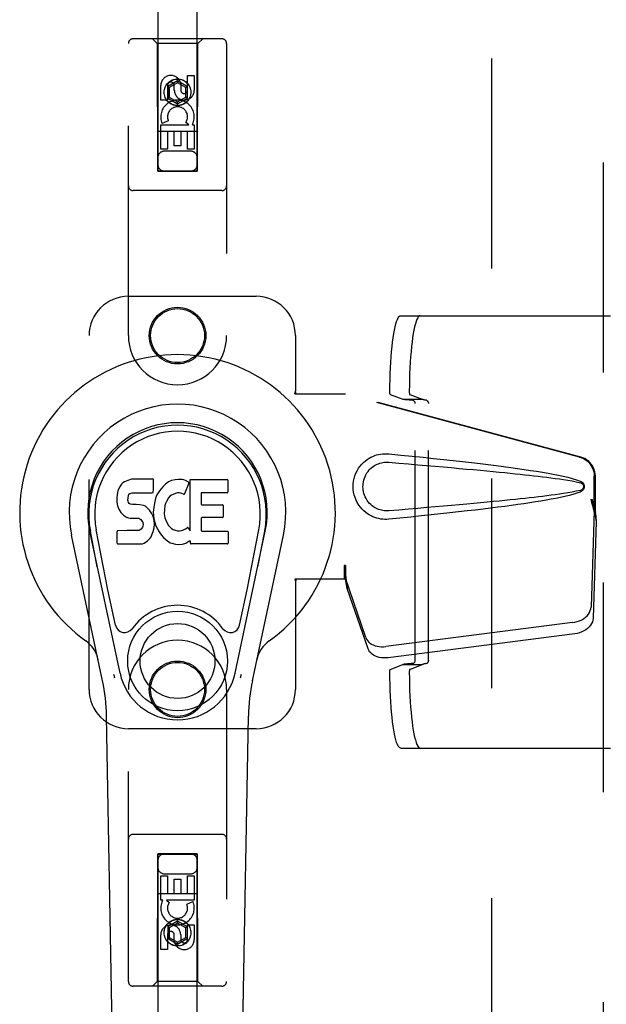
# Model space of a CAD drawing. Header units: inches. Extents: x 0 to 243, y 0 to 157.
# Tile 10 of 28: x 69.67 to 73.4, y 77.71 to 83.97. Entities that reach past the tile are written whole.
import ezdxf

# ---------------------------------------------------------------- set-up
doc = ezdxf.new("R2010")
doc.units = ezdxf.units.IN
doc.header["$LTSCALE"] = 13.348617
doc.header["$MEASUREMENT"] = 0
doc.linetypes.add('HIDDEN', pattern=[0.2, 0.1, -0.1])
doc.layers.add('DEFAULT_2', color=8, linetype='HIDDEN')
doc.layers.add('SECONDARY_LH_DOOR_ASSEMBLY', color=7, linetype='CONTINUOUS')

msp = doc.modelspace()

# ---------------------------------------------------------------- linework, layer by layer
at = {"layer": 'DEFAULT_2', "color": 8, "linetype": 'HIDDEN'}
for p, q in [((72.6775, 50.3557), (72.6775, 111.3257)), ((72.0974, 82.0922), (73.8733, 82.0922)), ((72.0305, 81.5912), (72.11, 81.5612)), ((72.11, 81.5612), (72.2338, 81.5612)), ((72.1543, 81.5912), (72.2338, 81.5612)), ((72.2732, 79.8999), (72.2732, 81.5345)), ((72.1889, 79.9007), (72.1889, 81.5337)), ((72.0305, 79.8432), (72.11, 79.8732)), ((72.11, 79.8732), (72.2338, 79.8732)), ((72.1543, 79.8432), (72.2338, 79.8732)), ((72.0974, 79.3422), (73.8733, 79.3422))]:
    msp.add_line(p, q, dxfattribs=at)
for points in [[(72.0278, 81.6119), (72.0283, 81.6501), (72.0291, 81.6878), (72.0303, 81.7251), (72.0319, 81.7615), (72.0339, 81.797), (72.0363, 81.8313), (72.039, 81.8642), (72.0421, 81.8955), (72.0455, 81.925), (72.0491, 81.9526), (72.0531, 81.9781), (72.0574, 82.0013), (72.0618, 82.0221), (72.0665, 82.0403), (72.0714, 82.056), (72.0764, 82.0689), (72.0815, 82.0791), (72.0868, 82.0863), (72.092, 82.0907), (72.0974, 82.0922)], [(72.2212, 82.0922), (72.2158, 82.0907), (72.2105, 82.0863), (72.2053, 82.0791), (72.2002, 82.0689), (72.1952, 82.056), (72.1903, 82.0403), (72.1856, 82.0221), (72.1811, 82.0013), (72.1769, 81.9781), (72.1729, 81.9526), (72.1692, 81.925), (72.1658, 81.8955), (72.1628, 81.8642), (72.1601, 81.8313), (72.1577, 81.797), (72.1557, 81.7615), (72.1541, 81.7251), (72.1529, 81.6878), (72.152, 81.6501), (72.1516, 81.6119)], [(72.0305, 81.5912), (72.03, 81.5916), (72.0296, 81.5925), (72.0292, 81.5938), (72.0289, 81.5956), (72.0286, 81.5977), (72.0283, 81.6001), (72.0281, 81.6029), (72.0279, 81.6058), (72.0279, 81.6088), (72.0278, 81.6119)], [(72.1516, 81.6119), (72.1516, 81.6088), (72.1517, 81.6058), (72.1519, 81.6029), (72.1521, 81.6001), (72.1524, 81.5977), (72.1527, 81.5956), (72.153, 81.5938), (72.1534, 81.5925), (72.1538, 81.5916), (72.1543, 81.5912)], [(72.1753, 81.5537), (72.1627, 81.5545), (72.1513, 81.5554), (72.1411, 81.5563), (72.1321, 81.5573), (72.1245, 81.5582), (72.1182, 81.5592), (72.1134, 81.5602), (72.11, 81.5612)], [(72.1889, 81.5337), (72.1887, 81.5368), (72.1882, 81.5397), (72.1874, 81.5425), (72.1863, 81.5452), (72.1848, 81.5476), (72.1832, 81.5496), (72.1814, 81.5513), (72.1794, 81.5525), (72.1774, 81.5533), (72.1753, 81.5537)], [(72.2607, 81.5545), (72.2555, 81.5552), (72.2509, 81.556), (72.2467, 81.5569), (72.243, 81.5577), (72.2399, 81.5586), (72.2373, 81.5595), (72.2353, 81.5603), (72.2338, 81.5612)], [(72.2607, 81.5545), (72.2626, 81.554), (72.2644, 81.5531), (72.2662, 81.5518), (72.2679, 81.5501), (72.2694, 81.5481), (72.2707, 81.5457), (72.2718, 81.5431), (72.2726, 81.5404), (72.2731, 81.5375), (72.2732, 81.5345)], [(72.0278, 79.8224), (72.0279, 79.8256), (72.0279, 79.8286), (72.0281, 79.8315), (72.0283, 79.8343), (72.0286, 79.8367), (72.0289, 79.8388), (72.0292, 79.8406), (72.0296, 79.8419), (72.03, 79.8428), (72.0305, 79.8432)], [(72.1753, 79.8807), (72.1627, 79.8799), (72.1513, 79.879), (72.1411, 79.8781), (72.1321, 79.8771), (72.1245, 79.8761), (72.1182, 79.8752), (72.1134, 79.8742), (72.11, 79.8732)], [(72.1543, 79.8432), (72.1538, 79.8428), (72.1534, 79.8419), (72.153, 79.8406), (72.1527, 79.8388), (72.1524, 79.8367), (72.1521, 79.8343), (72.1519, 79.8315), (72.1517, 79.8286), (72.1516, 79.8256), (72.1516, 79.8224)], [(72.1753, 79.8807), (72.1774, 79.8811), (72.1794, 79.8819), (72.1814, 79.8831), (72.1832, 79.8848), (72.1848, 79.8869), (72.1863, 79.8892), (72.1874, 79.8919), (72.1882, 79.8947), (72.1887, 79.8976), (72.1889, 79.9007)], [(72.2607, 79.8799), (72.2555, 79.8792), (72.2509, 79.8784), (72.2467, 79.8775), (72.243, 79.8767), (72.2399, 79.8758), (72.2373, 79.8749), (72.2353, 79.8741), (72.2338, 79.8732)], [(72.2732, 79.8999), (72.2731, 79.8969), (72.2726, 79.8941), (72.2718, 79.8913), (72.2707, 79.8887), (72.2694, 79.8863), (72.2679, 79.8843), (72.2662, 79.8826), (72.2644, 79.8813), (72.2626, 79.8804), (72.2607, 79.8799)], [(72.0974, 79.3422), (72.092, 79.3437), (72.0868, 79.3481), (72.0815, 79.3553), (72.0764, 79.3655), (72.0714, 79.3784), (72.0665, 79.3941), (72.0618, 79.4123), (72.0574, 79.4331), (72.0531, 79.4563), (72.0491, 79.4818), (72.0455, 79.5094), (72.0421, 79.5389), (72.039, 79.5702), (72.0363, 79.6031), (72.0339, 79.6374), (72.0319, 79.6728), (72.0303, 79.7093), (72.0291, 79.7466), (72.0283, 79.7843), (72.0278, 79.8224)], [(72.1516, 79.8224), (72.152, 79.7843), (72.1529, 79.7466), (72.1541, 79.7093), (72.1557, 79.6728), (72.1577, 79.6374), (72.1601, 79.6031), (72.1628, 79.5702), (72.1658, 79.5389), (72.1692, 79.5094), (72.1729, 79.4818), (72.1769, 79.4563), (72.1811, 79.4331), (72.1856, 79.4123), (72.1903, 79.3941), (72.1952, 79.3784), (72.2002, 79.3655), (72.2053, 79.3553), (72.2105, 79.3481), (72.2158, 79.3437), (72.2212, 79.3422)]]:
    msp.add_lwpolyline(points, dxfattribs=at)
at = {"layer": 'SECONDARY_LH_DOOR_ASSEMBLY', "color": 8, "linetype": 'HIDDEN'}
for p, q in [((73.386, 49.6947), (73.386, 111.9867)), ((70.5525, 111.0132), (70.5525, 83.0114)), ((70.8025, 83.0114), (70.8025, 111.0132)), ((70.96, 83.8532), (70.395, 83.8532)), ((70.5475, 83.8232), (70.5175, 83.8532)), ((70.8075, 83.8232), (70.8375, 83.8532)), ((70.365, 81.9657), (70.365, 83.8232)), ((70.5475, 83.8232), (70.551, 83.0132)), ((70.8075, 83.8232), (70.5475, 83.8232)), ((70.804, 83.0132), (70.8075, 83.8232)), ((70.99, 83.8232), (70.99, 81.9657)), ((70.7416, 83.5273), (70.7416, 83.6198)), ((70.7416, 83.6198), (70.784, 83.6198)), ((70.784, 83.6198), (70.784, 83.5273)), ((70.5708, 83.4635), (70.5708, 83.5559)), ((70.6133, 83.5559), (70.6133, 83.4635)), ((70.6775, 83.5851), (70.615, 83.549)), ((70.615, 83.549), (70.615, 83.4768)), ((70.615, 83.549), (70.625, 83.5432)), ((70.6775, 83.5735), (70.625, 83.5432)), ((70.625, 83.5432), (70.625, 83.4826)), ((70.6571, 83.5273), (70.6571, 83.5558)), ((70.6775, 83.5851), (70.6775, 83.5735)), ((70.74, 83.549), (70.6775, 83.5851)), ((70.73, 83.5432), (70.6775, 83.5735)), ((70.6981, 83.5697), (70.6981, 83.5234)), ((70.74, 83.549), (70.73, 83.5432)), ((70.73, 83.4826), (70.73, 83.5432)), ((70.74, 83.4768), (70.74, 83.549)), ((70.615, 83.4768), (70.625, 83.4826)), ((70.615, 83.4768), (70.6775, 83.4407)), ((70.625, 83.4826), (70.6775, 83.4523)), ((70.6775, 83.4523), (70.73, 83.4826)), ((70.6775, 83.4407), (70.74, 83.4768)), ((70.74, 83.4768), (70.73, 83.4826)), ((70.6133, 83.4635), (70.5708, 83.4635)), ((70.6775, 83.4407), (70.6775, 83.4523)), ((70.5708, 83.1511), (70.5708, 83.3072)), ((70.5708, 83.3072), (70.7484, 83.3072)), ((70.6189, 83.3316), (70.5798, 83.3146)), ((70.7484, 83.3072), (70.7299, 83.3202)), ((70.7735, 83.3107), (70.7718, 83.3072)), ((70.7718, 83.3072), (70.784, 83.3072)), ((70.784, 83.3072), (70.784, 83.1511)), ((70.805, 83.2632), (70.5499, 83.2632)), ((70.6133, 83.2646), (70.6133, 83.1511)), ((70.6557, 83.2646), (70.6133, 83.2646)), ((70.6557, 83.1724), (70.6557, 83.2646)), ((70.6981, 83.2646), (70.6981, 83.1724)), ((70.7416, 83.2646), (70.6981, 83.2646)), ((70.7416, 83.1511), (70.7416, 83.2646)), ((70.6981, 83.1724), (70.6557, 83.1724)), ((70.6133, 83.1511), (70.5708, 83.1511)), ((70.7625, 83.1382), (70.5925, 83.1382)), ((70.784, 83.1511), (70.7416, 83.1511)), ((70.551, 83.0132), (70.804, 83.0132)), ((70.5525, 83.0145), (70.8025, 83.0145)), ((70.5525, 83.0114), (70.8025, 83.0114)), ((70.96, 82.8882), (70.395, 82.8882)), ((70.365, 82.2157), (71.1775, 82.2157)), ((70.115, 79.7157), (70.115, 81.9657)), ((71.4275, 81.9657), (71.4275, 81.6125)), ((71.4244, 81.5957), (71.4275, 81.6125)), ((71.4319, 81.5957), (71.4275, 81.6125)), ((71.4244, 81.5957), (71.7454, 81.5957)), ((73.2352, 81.1934), (71.7377, 81.5957)), ((73.2428, 81.1934), (71.7454, 81.5957)), ((73.3276, 80.8429), (73.3276, 81.0726)), ((73.3352, 80.8429), (73.3352, 81.0726)), ((73.3058, 80.9245), (73.3276, 80.8429)), ((73.3134, 80.9245), (73.3352, 80.8429)), ((73.3268, 80.8543), (73.3077, 80.2392)), ((73.3268, 80.8543), (73.3404, 80.7833)), ((73.3291, 80.8704), (73.3378, 80.8142)), ((73.3404, 80.7833), (73.3212, 80.1681)), ((73.3352, 80.8429), (73.3276, 80.8429)), ((73.3378, 80.8142), (73.3388, 80.8034)), ((73.3388, 80.8034), (73.3396, 80.793)), ((73.3396, 80.793), (73.3404, 80.7833)), ((71.7377, 80.5032), (71.7377, 80.4157)), ((71.7454, 80.5032), (71.7377, 80.5032)), ((71.7454, 80.5032), (71.7454, 80.4157)), ((71.4244, 80.4157), (71.4275, 80.3989)), ((71.7454, 80.4157), (71.4244, 80.4157)), ((71.4319, 80.4157), (71.4275, 80.3989)), ((71.7576, 80.358), (71.744, 80.429)), ((71.8759, 80.0452), (71.744, 80.429)), ((71.4275, 80.3989), (71.4275, 79.7157)), ((71.7533, 80.3884), (71.7576, 80.358)), ((71.8895, 79.9742), (71.7576, 80.358)), ((73.1902, 80.1401), (72.0027, 79.9876)), ((73.2038, 80.0691), (72.0163, 79.9166)), ((70.365, 77.8582), (70.365, 79.7157)), ((70.99, 79.7157), (70.99, 77.8582)), ((71.1775, 79.4657), (70.365, 79.4657)), ((70.96, 78.7932), (70.395, 78.7932)), ((70.551, 78.6682), (70.5475, 77.8582)), ((70.551, 78.6682), (70.804, 78.6682)), ((70.5525, 78.67), (70.5525, 50.6682)), ((70.8025, 78.67), (70.5525, 78.67)), ((70.8025, 78.6669), (70.5525, 78.6669)), ((70.8025, 50.6682), (70.8025, 78.67)), ((70.8075, 77.8582), (70.804, 78.6682)), ((70.5709, 78.3742), (70.5709, 78.5303)), ((70.5709, 78.5303), (70.6133, 78.5303)), ((70.5925, 78.5432), (70.7625, 78.5432)), ((70.6133, 78.5303), (70.6133, 78.4168)), ((70.7417, 78.4168), (70.7417, 78.5303)), ((70.7417, 78.5303), (70.7841, 78.5303)), ((70.7841, 78.5303), (70.7841, 78.3742)), ((70.6568, 78.4168), (70.6568, 78.509)), ((70.6568, 78.509), (70.6992, 78.509)), ((70.6992, 78.509), (70.6992, 78.4168)), ((70.5499, 78.4182), (70.805, 78.4182)), ((70.6133, 78.4168), (70.6568, 78.4168)), ((70.6992, 78.4168), (70.7417, 78.4168)), ((70.5832, 78.3742), (70.5709, 78.3742)), ((70.5814, 78.3707), (70.5832, 78.3742)), ((70.6065, 78.3742), (70.6251, 78.3612)), ((70.7841, 78.3742), (70.6065, 78.3742)), ((70.736, 78.3498), (70.7751, 78.3668)), ((70.6775, 78.2407), (70.615, 78.2046)), ((70.6775, 78.2291), (70.625, 78.1988)), ((70.6775, 78.2407), (70.6775, 78.2291)), ((70.74, 78.2046), (70.6775, 78.2407)), ((70.73, 78.1988), (70.6775, 78.2291)), ((70.7417, 78.1255), (70.7417, 78.2179)), ((70.7417, 78.2179), (70.7841, 78.2179)), ((70.7841, 78.2179), (70.7841, 78.1255)), ((70.5709, 78.0616), (70.5709, 78.1541)), ((70.6133, 78.1541), (70.6133, 78.0616)), ((70.615, 78.2046), (70.615, 78.1324)), ((70.615, 78.2046), (70.625, 78.1988)), ((70.625, 78.1988), (70.625, 78.1382)), ((70.6568, 78.1117), (70.6568, 78.158)), ((70.6978, 78.1541), (70.6978, 78.1256)), ((70.74, 78.2046), (70.73, 78.1988)), ((70.73, 78.1382), (70.73, 78.1988)), ((70.74, 78.1324), (70.74, 78.2046)), ((70.615, 78.1324), (70.625, 78.1382)), ((70.615, 78.1324), (70.6775, 78.0963)), ((70.625, 78.1382), (70.6775, 78.1079)), ((70.6775, 78.1079), (70.73, 78.1382)), ((70.6775, 78.0963), (70.74, 78.1324)), ((70.6775, 78.0963), (70.6775, 78.1079)), ((70.74, 78.1324), (70.73, 78.1382)), ((70.6133, 78.0616), (70.5709, 78.0616)), ((70.5475, 77.8582), (70.5175, 77.8282)), ((70.8075, 77.8582), (70.5475, 77.8582)), ((70.8075, 77.8582), (70.8375, 77.8282)), ((70.96, 77.8282), (70.395, 77.8282))]:
    msp.add_line(p, q, dxfattribs=at)
at = {"layer": 'SECONDARY_LH_DOOR_ASSEMBLY', "color": 7, "linetype": 'Continuous'}
for p, q in [((70.3394, 81.035), (70.3298, 81.0285)), ((70.361, 81.0448), (70.3394, 81.035)), ((70.3844, 81.0521), (70.361, 81.0448)), ((70.524, 81.0521), (70.3844, 81.0521)), ((70.5257, 81.0093), (70.524, 81.0521)), ((70.6198, 81.0347), (70.6016, 81.0218)), ((70.6402, 81.0436), (70.6198, 81.0347)), ((70.6621, 81.0485), (70.6402, 81.0436)), ((70.6842, 81.0506), (70.6621, 81.0485)), ((70.7067, 81.0502), (70.6842, 81.0506)), ((70.7179, 81.0486), (70.7067, 81.0502)), ((70.7284, 81.0452), (70.7179, 81.0486)), ((70.747, 81.0331), (70.7284, 81.0452)), ((70.7572, 80.7249), (70.7572, 81.0501)), ((70.7572, 81.0501), (70.994, 81.0501)), ((70.9985, 81.0456), (70.9985, 80.9712)), ((70.2983, 80.9784), (70.2931, 80.955)), ((70.3076, 81.0009), (70.2983, 80.9784)), ((70.3212, 81.0205), (70.3076, 81.0009)), ((70.3298, 81.0285), (70.3212, 81.0205)), ((70.5217, 80.9673), (70.5235, 80.9727)), ((70.5235, 80.9727), (70.5247, 80.9855)), ((70.5247, 80.9855), (70.5257, 81.0093)), ((70.5577, 80.9716), (70.5468, 80.9521)), ((70.5706, 80.9898), (70.5577, 80.9716)), ((70.5853, 81.0065), (70.5706, 80.9898)), ((70.6016, 81.0218), (70.5853, 81.0065)), ((70.7484, 81.028), (70.7223, 80.9598)), ((70.2931, 80.955), (70.2914, 80.9313)), ((70.2914, 80.9313), (70.2921, 80.9074)), ((70.3624, 80.9196), (70.3631, 80.9346)), ((70.3631, 80.912), (70.3624, 80.9196)), ((70.3631, 80.9346), (70.3651, 80.9497)), ((70.3654, 80.9049), (70.3631, 80.912)), ((70.3651, 80.9497), (70.3683, 80.9563)), ((70.3683, 80.9563), (70.374, 80.9612)), ((70.374, 80.9612), (70.3884, 80.9656)), ((70.3884, 80.9656), (70.4032, 80.9668)), ((70.4032, 80.9668), (70.5161, 80.9668)), ((70.5161, 80.9668), (70.5217, 80.9673)), ((70.5323, 80.91), (70.5281, 80.8881)), ((70.5383, 80.9315), (70.5323, 80.91)), ((70.5468, 80.9521), (70.5383, 80.9315)), ((70.6065, 80.9106), (70.6007, 80.8988)), ((70.6206, 80.9338), (70.6065, 80.9106)), ((70.6289, 80.9442), (70.6206, 80.9338)), ((70.6396, 80.9517), (70.6289, 80.9442)), ((70.6646, 80.9622), (70.6396, 80.9517)), ((70.6774, 80.9655), (70.6646, 80.9622)), ((70.6907, 80.9653), (70.6774, 80.9655)), ((70.7039, 80.9622), (70.6907, 80.9653)), ((70.7163, 80.9573), (70.7039, 80.9622)), ((70.8273, 80.9623), (70.8273, 80.8948)), ((70.994, 80.9667), (70.8318, 80.9667)), ((70.2921, 80.9074), (70.2961, 80.8839)), ((70.2961, 80.8839), (70.3044, 80.8617)), ((70.3044, 80.8617), (70.3172, 80.8415)), ((70.3699, 80.8989), (70.3654, 80.9049)), ((70.3761, 80.8945), (70.3699, 80.8989)), ((70.3905, 80.8905), (70.3761, 80.8945)), ((70.4145, 80.8912), (70.3905, 80.8905)), ((70.4384, 80.89), (70.4145, 80.8912)), ((70.4619, 80.8849), (70.4384, 80.89)), ((70.4729, 80.8801), (70.4619, 80.8849)), ((70.4827, 80.8732), (70.4729, 80.8801)), ((70.4999, 80.8564), (70.4827, 80.8732)), ((70.513, 80.8363), (70.4999, 80.8564)), ((70.5281, 80.8881), (70.5235, 80.8437)), ((70.5937, 80.8594), (70.5929, 80.8325)), ((70.5969, 80.8862), (70.5937, 80.8594)), ((70.6007, 80.8988), (70.5969, 80.8862)), ((70.8318, 80.8903), (70.9631, 80.8903)), ((70.9676, 80.8859), (70.9676, 80.8127)), ((70.3172, 80.8415), (70.3336, 80.8242)), ((70.3336, 80.8242), (70.3534, 80.811)), ((70.3534, 80.811), (70.3646, 80.8069)), ((70.3646, 80.8069), (70.3762, 80.8049)), ((70.3762, 80.8049), (70.4237, 80.8044)), ((70.4237, 80.8044), (70.4313, 80.8037)), ((70.4313, 80.8037), (70.4383, 80.8013)), ((70.4383, 80.8013), (70.4443, 80.7967)), ((70.4443, 80.7967), (70.4493, 80.7907)), ((70.4493, 80.7907), (70.4558, 80.7772)), ((70.5225, 80.8142), (70.513, 80.8363)), ((70.5287, 80.7911), (70.5225, 80.8142)), ((70.5235, 80.8437), (70.5244, 80.8215)), ((70.5244, 80.8215), (70.5276, 80.7994)), ((70.5276, 80.7994), (70.5321, 80.7775)), ((70.5312, 80.7672), (70.5287, 80.7911)), ((70.5929, 80.8325), (70.5942, 80.8193)), ((70.5942, 80.8193), (70.5973, 80.8064)), ((70.5973, 80.8064), (70.6075, 80.7816)), ((70.8286, 80.8038), (70.8286, 80.7262)), ((70.9631, 80.8083), (70.8331, 80.8083)), ((70.3117, 79.8182), (70.1191, 80.7217)), ((70.1674, 80.4954), (70.123, 80.7225)), ((70.2349, 80.3486), (70.1603, 80.7298)), ((70.2939, 80.6455), (70.2939, 80.7204)), ((70.3576, 80.7254), (70.2983, 80.7248)), ((70.4185, 80.7257), (70.3576, 80.7254)), ((70.4336, 80.7269), (70.4185, 80.7257)), ((70.4401, 80.7303), (70.4336, 80.7269)), ((70.4456, 80.7356), (70.4401, 80.7303)), ((70.4549, 80.7476), (70.4456, 80.7356)), ((70.4574, 80.7545), (70.4549, 80.7476)), ((70.4558, 80.7772), (70.4582, 80.762)), ((70.4582, 80.762), (70.4574, 80.7545)), ((70.5147, 80.6977), (70.5234, 80.7201)), ((70.5234, 80.7201), (70.5296, 80.7433)), ((70.5296, 80.7433), (70.5312, 80.7672)), ((70.5321, 80.7775), (70.5392, 80.7565)), ((70.5392, 80.7565), (70.5605, 80.7172)), ((70.6075, 80.7816), (70.6208, 80.7585)), ((70.6208, 80.7585), (70.6296, 80.7485)), ((70.6296, 80.7485), (70.6397, 80.7396)), ((70.6397, 80.7396), (70.6508, 80.7322)), ((70.6508, 80.7322), (70.6632, 80.7274)), ((70.6632, 80.7274), (70.6764, 80.725)), ((70.6764, 80.725), (70.6898, 80.7245)), ((70.6898, 80.7245), (70.703, 80.7265)), ((70.703, 80.7265), (70.7157, 80.7305)), ((70.7157, 80.7305), (70.7279, 80.736)), ((70.7279, 80.736), (70.7389, 80.7435)), ((70.7454, 80.7424), (70.7572, 80.7249)), ((70.8331, 80.7218), (70.9947, 80.7218)), ((71.0433, 79.8182), (71.2358, 80.7217)), ((71.1201, 80.3486), (71.1946, 80.7298)), ((71.1876, 80.4954), (71.2319, 80.7225)), ((70.2009, 79.7711), (70.0036, 80.6971)), ((70.4658, 80.6463), (70.4857, 80.6601)), ((70.4857, 80.6601), (70.5027, 80.677)), ((70.5027, 80.677), (70.5094, 80.6869)), ((70.5094, 80.6869), (70.5147, 80.6977)), ((70.5605, 80.7172), (70.5731, 80.6988)), ((70.5731, 80.6988), (70.5877, 80.6821)), ((70.5877, 80.6821), (70.6043, 80.6671)), ((70.6043, 80.6671), (70.6219, 80.6534)), ((70.7294, 80.6463), (70.7484, 80.658)), ((70.7484, 80.658), (70.7486, 80.6581)), ((70.7591, 80.6581), (70.7486, 80.6581)), ((70.7591, 80.6452), (70.7591, 80.6581)), ((70.9991, 80.7173), (70.9991, 80.6452)), ((71.154, 79.7711), (71.3513, 80.6971)), ((70.2987, 80.6407), (70.4427, 80.6407)), ((70.4427, 80.6407), (70.4547, 80.6423)), ((70.4547, 80.6423), (70.4658, 80.6463)), ((70.6219, 80.6534), (70.6317, 80.6483)), ((70.6317, 80.6483), (70.6422, 80.6446)), ((70.6422, 80.6446), (70.664, 80.639)), ((70.664, 80.639), (70.686, 80.6365)), ((70.686, 80.6365), (70.7082, 80.6396)), ((70.7082, 80.6396), (70.7294, 80.6463)), ((70.9947, 80.6407), (70.7636, 80.6407)), ((70.2828, 80.1235), (70.2349, 80.3486)), ((71.0721, 80.1235), (71.1201, 80.3486)), ((70.3196, 74.2252), (70.2267, 79.5456)), ((71.0354, 74.2252), (71.1282, 79.5456))]:
    msp.add_line(p, q, dxfattribs=at)
at = {"layer": 'SECONDARY_LH_DOOR_ASSEMBLY', "color": 8, "linetype": 'HIDDEN'}
for points in [[(72.0214, 80.7977), (72.0085, 80.7968), (71.9956, 80.7968), (71.9827, 80.7975), (71.9698, 80.7991), (71.957, 80.8015), (71.9445, 80.8047), (71.9323, 80.8086), (71.9203, 80.8134), (71.9087, 80.8188), (71.8972, 80.8251), (71.8857, 80.8323), (71.8743, 80.8407), (71.863, 80.8503), (71.8518, 80.8614), (71.8407, 80.8741), (71.8304, 80.8882), (71.8211, 80.9034), (71.8131, 80.9195), (71.8065, 80.9361), (71.8014, 80.9531), (71.7977, 80.9703), (71.7956, 80.9875), (71.7948, 81.0048), (71.7954, 81.0222), (71.7975, 81.0394), (71.801, 81.0565), (71.8059, 81.0736), (71.8123, 81.0902), (71.8203, 81.1064), (71.8294, 81.1217), (71.8397, 81.1359), (71.8506, 81.1488), (71.8618, 81.16), (71.8733, 81.1698), (71.8847, 81.1783), (71.8962, 81.1857), (71.9078, 81.1922), (71.9196, 81.1977), (71.9316, 81.2025), (71.9439, 81.2065), (71.9566, 81.2098), (71.9694, 81.2122), (71.9824, 81.2138)], [(72.0214, 80.8512), (72.012, 80.8507), (72.0026, 80.8508), (71.9932, 80.8515), (71.9839, 80.8528), (71.9746, 80.8546), (71.9655, 80.8571), (71.9567, 80.86), (71.948, 80.8635), (71.9396, 80.8676), (71.9313, 80.8722), (71.9231, 80.8775), (71.9149, 80.8836), (71.9067, 80.8906), (71.8987, 80.8986), (71.8908, 80.9078), (71.8834, 80.9179), (71.8768, 80.9287), (71.8711, 80.9399), (71.8665, 80.9512), (71.8629, 80.9624), (71.8603, 80.9733), (71.8585, 80.984), (71.8574, 80.9945), (71.857, 81.0049), (71.8573, 81.0153), (71.8582, 81.0257), (71.8599, 81.0364), (71.8625, 81.0473), (71.8659, 81.0584), (71.8703, 81.0697), (71.8759, 81.0809), (71.8823, 81.0919), (71.8896, 81.1021), (71.8975, 81.1115), (71.9056, 81.1197), (71.9138, 81.1269), (71.9221, 81.1332), (71.9304, 81.1386), (71.9388, 81.1434), (71.9473, 81.1476), (71.9561, 81.1512), (71.965, 81.1542), (71.9742, 81.1567), (71.9835, 81.1586), (71.993, 81.1599), (72.0024, 81.1606), (72.0119, 81.1607), (72.0214, 81.1602)], [(71.9824, 81.2138), (71.9954, 81.2146), (72.0084, 81.2146), (72.0214, 81.2137)], [(72.0214, 81.2137), (72.0969, 81.2061), (72.1696, 81.1988), (72.2393, 81.1916), (72.3062, 81.1845), (72.3703, 81.1776), (72.4318, 81.1708), (72.4908, 81.1642), (72.5473, 81.1577), (72.6016, 81.1513), (72.6536, 81.145), (72.7034, 81.1388), (72.7512, 81.1326), (72.797, 81.1266), (72.8409, 81.1205), (72.883, 81.1145), (72.9233, 81.1085), (72.9619, 81.1025), (72.9988, 81.0965), (73.0341, 81.0904), (73.0679, 81.0842), (73.1002, 81.0779), (73.131, 81.0713), (73.1604, 81.0645), (73.1884, 81.0573), (73.2147, 81.0493), (73.2396, 81.0407)], [(72.0214, 81.1602), (72.0847, 81.1549), (72.1459, 81.1497), (72.205, 81.1447), (72.2619, 81.1398), (72.3167, 81.135), (72.3695, 81.1304), (72.4203, 81.1259), (72.4691, 81.1215), (72.516, 81.1173), (72.5609, 81.1131), (72.604, 81.1091), (72.6453, 81.1052), (72.6848, 81.1014), (72.7225, 81.0977), (72.7585, 81.0942), (72.7929, 81.0907), (72.8256, 81.0873), (72.8569, 81.0841), (72.887, 81.0808), (72.9161, 81.0776), (72.9444, 81.0745), (72.972, 81.0713), (72.9992, 81.068), (73.0261, 81.0647), (73.0529, 81.0613), (73.0797, 81.0578), (73.1065, 81.054), (73.1333, 81.05), (73.1601, 81.0458), (73.1868, 81.0411), (73.2133, 81.0358), (73.2397, 81.0299)], [(73.2352, 81.1934), (73.2482, 81.1891), (73.2605, 81.1835), (73.2722, 81.1766), (73.283, 81.1684), (73.2929, 81.1591), (73.3018, 81.1487), (73.3095, 81.1375), (73.3159, 81.1255), (73.3209, 81.1128), (73.3246, 81.0997), (73.3268, 81.0863), (73.3276, 81.0726)], [(73.3352, 81.0726), (73.3345, 81.0863), (73.3323, 81.0997), (73.3286, 81.1128), (73.3236, 81.1255), (73.3171, 81.1375), (73.3095, 81.1487), (73.3006, 81.1591), (73.2907, 81.1684), (73.2798, 81.1766), (73.2681, 81.1835), (73.2558, 81.1891), (73.2428, 81.1934)], [(73.2396, 81.0407), (73.2456, 81.0376), (73.2509, 81.0337), (73.2555, 81.029), (73.2591, 81.0238), (73.2617, 81.0181), (73.2633, 81.0122), (73.2639, 81.0059), (73.2634, 80.9996), (73.2619, 80.9936), (73.2593, 80.9879), (73.2556, 80.9826), (73.2511, 80.9778), (73.2457, 80.9739), (73.2396, 80.9707)], [(73.2398, 80.9815), (73.2134, 80.9756), (73.1869, 80.9703), (73.1603, 80.9656), (73.1335, 80.9614), (73.1068, 80.9574), (73.08, 80.9537), (73.0533, 80.9501), (73.0265, 80.9467), (72.9997, 80.9434), (72.9726, 80.9402), (72.945, 80.937), (72.9168, 80.9338), (72.8878, 80.9307), (72.8577, 80.9274), (72.8264, 80.9241), (72.7937, 80.9208), (72.7594, 80.9173), (72.7234, 80.9137), (72.6856, 80.9101), (72.6461, 80.9063), (72.6049, 80.9024), (72.5617, 80.8983), (72.5167, 80.8942), (72.4698, 80.8899), (72.4209, 80.8856), (72.3701, 80.8811), (72.3172, 80.8764), (72.2623, 80.8716), (72.2053, 80.8667), (72.1462, 80.8617), (72.0849, 80.8565), (72.0214, 80.8512)], [(73.2396, 80.9707), (73.2169, 80.9628), (73.193, 80.9554), (73.1677, 80.9487), (73.1411, 80.9423), (73.1133, 80.9362), (73.0841, 80.9303), (73.0537, 80.9246), (73.022, 80.9189), (72.9889, 80.9133), (72.9544, 80.9077), (72.9184, 80.9022), (72.8808, 80.8966), (72.8418, 80.891), (72.8011, 80.8854), (72.7587, 80.8797), (72.7146, 80.874), (72.6686, 80.8683), (72.6208, 80.8624), (72.571, 80.8565), (72.5192, 80.8504), (72.4653, 80.8443), (72.4092, 80.838), (72.3507, 80.8317), (72.2899, 80.8252), (72.2267, 80.8185), (72.1609, 80.8117), (72.0924, 80.8048), (72.0214, 80.7977)], [(73.2397, 81.0299), (73.2448, 81.028), (73.2493, 81.0255), (73.2531, 81.0223), (73.2562, 81.0186), (73.2584, 81.0145), (73.2598, 81.0101), (73.2602, 81.0055), (73.2597, 81.0008), (73.2583, 80.9965), (73.256, 80.9925), (73.2529, 80.9889), (73.2491, 80.9858), (73.2448, 80.9833), (73.2398, 80.9815)], [(73.3058, 80.9245), (73.3111, 80.9049), (73.3164, 80.8857), (73.3218, 80.8668), (73.3272, 80.8484), (73.3326, 80.8309), (73.3378, 80.8142)], [(73.3134, 80.9245), (73.316, 80.9149), (73.3187, 80.9055), (73.3213, 80.8962), (73.324, 80.8872), (73.3266, 80.8786), (73.3291, 80.8704)], [(73.3291, 80.8704), (73.3288, 80.8676), (73.3284, 80.8648), (73.328, 80.8621), (73.3276, 80.8594), (73.3272, 80.8568), (73.3268, 80.8543)], [(71.7377, 80.5032), (71.7403, 80.483), (71.7429, 80.4629), (71.7456, 80.4433), (71.7482, 80.4242), (71.7533, 80.3884)], [(71.7454, 80.5032), (71.7453, 80.4929), (71.7449, 80.4629)], [(71.7522, 80.3962), (71.7507, 80.4071), (71.7485, 80.4245), (71.7469, 80.4405), (71.7457, 80.455), (71.7451, 80.4678), (71.7451, 80.4754)], [(71.7446, 80.4447), (71.7445, 80.4392), (71.7444, 80.4366), (71.7443, 80.434), (71.7442, 80.4315), (71.744, 80.429)], [(71.7449, 80.4629), (71.7448, 80.4536), (71.7446, 80.4447)], [(73.1902, 80.1401), (73.2057, 80.1428), (73.2205, 80.1468), (73.235, 80.1522), (73.2486, 80.1587), (73.2612, 80.1663), (73.2727, 80.1749), (73.2827, 80.1844), (73.2912, 80.1946), (73.2981, 80.2054), (73.3032, 80.2165), (73.3063, 80.2277), (73.3077, 80.2392)], [(73.3212, 80.1681), (73.3199, 80.1567), (73.3167, 80.1454), (73.3116, 80.1343), (73.3048, 80.1236), (73.2963, 80.1134), (73.2862, 80.1039), (73.2748, 80.0953), (73.2622, 80.0876), (73.2485, 80.0811), (73.2341, 80.0758), (73.2192, 80.0718), (73.2038, 80.0691)], [(71.8759, 80.0452), (71.8801, 80.0355), (71.8858, 80.0265), (71.893, 80.0182), (71.9016, 80.0106), (71.9114, 80.0039), (71.9223, 79.9982), (71.9342, 79.9935), (71.947, 79.99), (71.9604, 79.9876), (71.9743, 79.9864), (71.9884, 79.9864), (72.0027, 79.9876)], [(72.0163, 79.9166), (72.0019, 79.9154), (71.9878, 79.9154), (71.974, 79.9165), (71.9605, 79.9189), (71.9478, 79.9225), (71.9359, 79.9271), (71.9249, 79.9329), (71.9151, 79.9395), (71.9066, 79.9471), (71.8994, 79.9555), (71.8937, 79.9645), (71.8895, 79.9742)]]:
    msp.add_lwpolyline(points, dxfattribs=at)
at = {"layer": 'SECONDARY_LH_DOOR_ASSEMBLY', "color": 7, "linetype": 'Continuous'}
for points in [[(70.2792, 79.7878), (70.2775, 79.7933), (70.2759, 79.7988), (70.2744, 79.8044), (70.2732, 79.81)], [(71.0818, 79.81), (71.0805, 79.8044), (71.0791, 79.7988), (71.0775, 79.7933), (71.0757, 79.7878)]]:
    msp.add_lwpolyline(points, dxfattribs=at)
at = {"layer": 'SECONDARY_LH_DOOR_ASSEMBLY', "color": 8, "linetype": 'HIDDEN'}
for centre, radius in [((70.6775, 83.5132), 0.085), ((70.6775, 83.5132), 0.0845), ((70.6775, 81.9657), 0.18), ((70.6775, 81.9657), 0.1715), ((70.6775, 79.7157), 0.18), ((70.6775, 79.7157), 0.1715), ((70.6775, 78.1682), 0.085), ((70.6775, 78.1682), 0.0845)]:
    msp.add_circle(centre, radius, dxfattribs=at)
at = {"layer": 'SECONDARY_LH_DOOR_ASSEMBLY', "color": 7, "linetype": 'Continuous'}
for radius in [0.3169, 0.2382]:
    msp.add_circle((70.6775, 79.8962), radius, dxfattribs=at)
at = {"layer": 'SECONDARY_LH_DOOR_ASSEMBLY', "color": 8, "linetype": 'HIDDEN'}
for centre, radius, start, end in [((70.395, 83.8232), 0.03, 90, 180), ((70.96, 83.8232), 0.03, 0, 90), ((70.6352, 83.556), 0.0644, 12.29948, 180.07752), ((70.6352, 83.5559), 0.0219, 359.90115, 180), ((70.7206, 83.5273), 0.0635, 180, 360), ((70.7197, 83.5273), 0.0219, 190.307, 360), ((70.6776, 83.357), 0.1065, 334.26362, 203.40274), ((70.6776, 83.357), 0.0639, 324.88948, 203.40261), ((70.5925, 83.0982), 0.04, 90, 180), ((70.7625, 83.0982), 0.04, 0, 90), ((70.5925, 83.0532), 0.04, 180, 270), ((70.7625, 83.0532), 0.04, 270, 360), ((70.395, 82.9182), 0.03, 180, 270), ((70.96, 82.9182), 0.03, 270, 360), ((70.365, 81.9657), 0.25, 90, 180), ((71.1775, 81.9657), 0.25, 0, 90), ((70.6775, 81.9657), 0.3125, 180, 360), ((70.6775, 79.7157), 0.3125, 0, 180), ((70.365, 79.7157), 0.25, 180, 270), ((71.1775, 79.7157), 0.25, 270, 360), ((70.395, 78.7632), 0.03, 90, 180), ((70.96, 78.7632), 0.03, 0, 90), ((70.5925, 78.6282), 0.04, 90, 180), ((70.7625, 78.6282), 0.04, 0, 90), ((70.5925, 78.5832), 0.04, 180, 270), ((70.7625, 78.5832), 0.04, 270, 360), ((70.6774, 78.3244), 0.1065, 154.26362, 23.40274), ((70.6774, 78.3244), 0.0639, 144.88948, 23.40261), ((70.6343, 78.1541), 0.0635, 0, 180), ((70.6353, 78.1541), 0.0219, 10.307, 180), ((70.7197, 78.1254), 0.0644, 192.29948, 0.07752), ((70.7197, 78.1255), 0.0219, 179.90115, 360), ((70.395, 77.8582), 0.03, 180, 270), ((70.96, 77.8582), 0.03, 270, 360)]:
    msp.add_arc(centre, radius, start, end, dxfattribs=at)
at = {"layer": 'SECONDARY_LH_DOOR_ASSEMBLY', "color": 7, "linetype": 'Continuous'}
for centre, radius, start, end in [((70.6775, 80.8407), 1.0039, 305.50661, 234.49339), ((70.6775, 80.8407), 0.689, 347.97034, 192.02966), ((70.6775, 80.8407), 0.5709, 347.97034, 192.02966), ((70.6775, 80.8309), 0.5269, 348.94024, 191.0594), ((70.7443, 81.0296), 0.00448, 339.00164, 51.87288), ((70.994, 81.0456), 0.00448, 0, 90), ((70.994, 80.9712), 0.00448, 270, 360), ((70.7181, 80.9614), 0.00448, 246.1578, 339.00164), ((70.8318, 80.9623), 0.00448, 90, 180), ((70.8318, 80.8948), 0.00448, 180, 270), ((70.9631, 80.8859), 0.00448, 0, 90), ((70.8331, 80.8038), 0.00448, 90, 180), ((70.9631, 80.8127), 0.00448, 270, 360), ((70.2983, 80.7204), 0.00448, 90, 180.01188), ((70.7417, 80.7399), 0.00448, 34.0893, 127.3444), ((70.8331, 80.7262), 0.00448, 180, 270), ((70.9947, 80.7173), 0.00448, 0, 90), ((70.2987, 80.6455), 0.00483, 180, 270), ((70.7636, 80.6452), 0.00448, 180, 270), ((70.9947, 80.6452), 0.00448, 270, 360), ((70.6775, 79.8962), 0.3543, 35.42367, 144.57633), ((70.3406, 80.1358), 0.0591, 192.02966, 324.57633), ((71.0143, 80.1358), 0.0591, 215.42367, 347.97034), ((69.9801, 79.8632), 0.1969, 12.02966, 54.49339), ((71.3749, 79.8632), 0.1969, 125.50661, 167.97034), ((70.6775, 79.8962), 0.374, 192.02966, 347.97034), ((69.0458, 79.525), 1.1811, 1, 12.02966), ((72.3092, 79.525), 1.1811, 167.97034, 179)]:
    msp.add_arc(centre, radius, start, end, dxfattribs=at)
msp.add_ellipse((70.6775, 80.8308), major_axis=(0, 0.565), ratio=0.999848, start_param=-1.76365, end_param=1.76365, dxfattribs=at)

doc.saveas('drawing.dxf')
